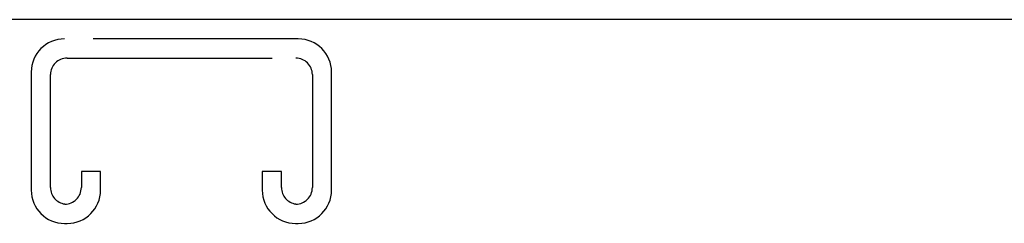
# Model space of a CAD drawing. Header units: inches. Extents: x 0 to 202, y 0 to 130.
# Tile 70 of 77: x 64.65 to 69.98, y 93.86 to 94.96. Entities that reach past the tile are written whole.
import ezdxf

# ---------------------------------------------------------------- set-up
doc = ezdxf.new("R2010")
doc.units = ezdxf.units.IN
doc.header["$LTSCALE"] = 11.091132
doc.header["$MEASUREMENT"] = 0
doc.linetypes.add('HIDDEN', pattern=[0.2, 0.1, -0.1])
doc.layers.get('0').update_dxf_attribs({"linetype": 'CONTINUOUS'})
doc.layers.add('DEFAULT_2', color=8, linetype='HIDDEN')

msp = doc.modelspace()

# ---------------------------------------------------------------- linework, layer by layer
at = {"color": 3, "linetype": 'Continuous'}
msp.add_line((89.4766, 94.9619), (41.5806, 94.9619), dxfattribs=at)
at = {"layer": 'DEFAULT_2', "color": 8, "linetype": 'HIDDEN'}
for p, q in [((66.1611, 94.8579), (64.8961, 94.8579)), ((64.9101, 94.7539), (66.1471, 94.7539)), ((64.7161, 94.6779), (64.7161, 94.0379)), ((66.3411, 94.0379), (66.3411, 94.6779)), ((64.8201, 94.0519), (64.8201, 94.6639)), ((66.2371, 94.6639), (66.2371, 94.0519)), ((64.9871, 94.1392), (64.9871, 94.0519)), ((65.0911, 94.1392), (64.9871, 94.1392)), ((65.0911, 94.0379), (65.0911, 94.1392)), ((65.9661, 94.1392), (65.9661, 94.0379)), ((66.0701, 94.1392), (65.9661, 94.1392)), ((66.0701, 94.0519), (66.0701, 94.1392)), ((64.8961, 93.8579), (64.9111, 93.8579)), ((66.1461, 93.8579), (66.1611, 93.8579))]:
    msp.add_line(p, q, dxfattribs=at)
for centre, radius, start, end in [((64.8961, 94.6779), 0.18, 90, 180), ((66.1611, 94.6779), 0.18, 0, 90), ((64.9101, 94.6639), 0.09, 90, 180), ((66.1471, 94.6639), 0.09, 0, 90), ((64.8961, 94.0379), 0.18, 180, 270), ((64.9101, 94.0519), 0.09, 180, 261.7808), ((64.8971, 94.0519), 0.09, 270, 360), ((64.9111, 94.0379), 0.18, 270, 360), ((66.1461, 94.0379), 0.18, 180, 270), ((66.1601, 94.0519), 0.09, 180, 261.7808), ((66.1471, 94.0519), 0.09, 270, 360), ((66.1611, 94.0379), 0.18, 270, 360)]:
    msp.add_arc(centre, radius, start, end, dxfattribs=at)

doc.saveas('drawing.dxf')
